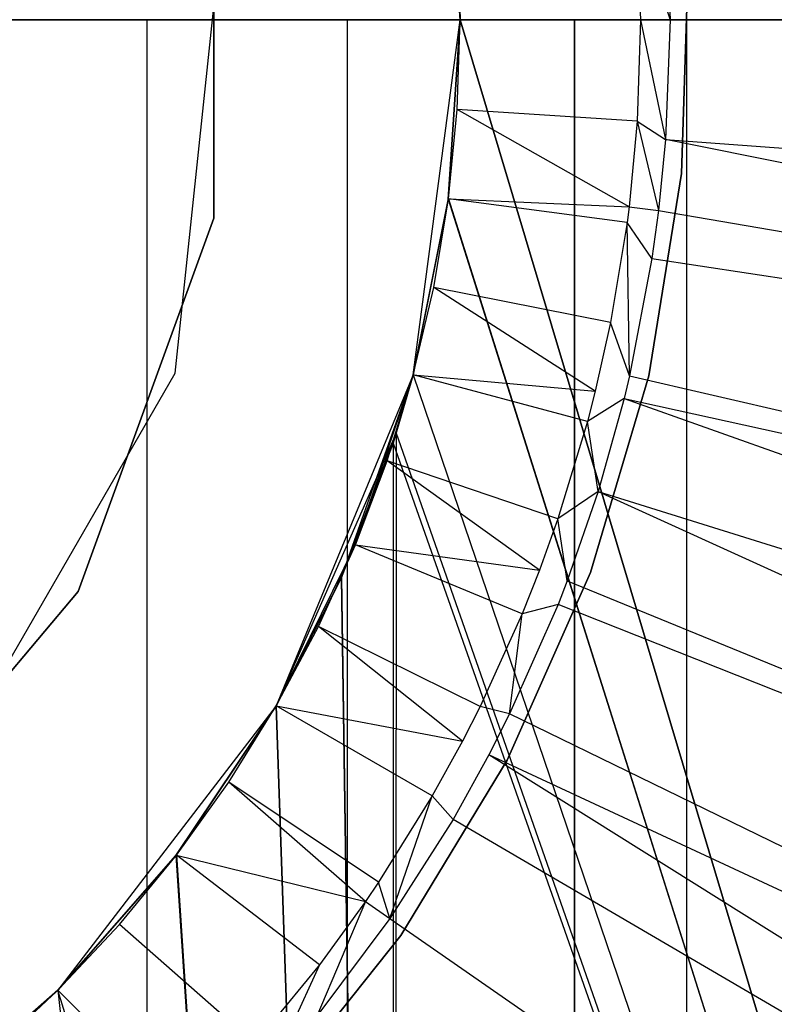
# Model space of a CAD drawing. Extents: x 0.1 to 20.1, y -10 to 10.
# Tile 53 of 127: x 10.304 to 10.469, y -0.215 to 0. Entities that reach past the tile are written whole.
import ezdxf

# ---------------------------------------------------------------- set-up
doc = ezdxf.new("R2010")
doc.units = 0
doc.header["$LTSCALE"] = 2.54
doc.layers.get('0').update_dxf_attribs({"linetype": 'CONTINUOUS'})

# ---------------------------------------------------------------- blocks, each defined once
blk = doc.blocks.new('DROPS_COLOR_E_STL')
at = {"color": 0}
for p, q in [((10.3462, -0.04341, 14.14962), (10.3462, 0.04341, 14.14962)), ((10.3462, 0.04341, 31.41992), (10.3462, -0.04341, 31.41992)), ((10.3462, -0.04341, 14.14962), (10.3462, 0.04341, 14.14962)), ((10.3462, 0.04341, 31.41992), (10.3462, -0.04341, 31.41992)), ((10.4, 0, 14.06615), (10.39743, 0.03916, 14.06615)), ((10.4, 0, 14.06615), (10.39743, 0.03916, 14.06615)), ((10.33776, -0.07725, 165.94962), (10.34863, 0.02613, 165.94962)), ((10.33776, -0.07725, 47.60336), (10.34863, 0.02613, 47.60336)), ((10.33776, -0.07725, 165.94962), (10.34863, 0.02613, 165.94962)), ((10.33776, -0.07725, 47.60336), (10.34863, 0.02613, 47.60336)), ((10.4449, 0.02616, 15.46608), (10.44589, 0, 15.46608)), ((10.4449, 0.02616, 15.46608), (10.44589, 0, 15.46608)), ((10.43867, 0.0222, 15.46723), (10.44589, 0, 15.46608)), ((10.43867, 0.0222, 15.46723), (10.44589, 0, 15.46608)), ((10.43867, 0.0222, 15.46723), (10.43939, 0, 15.46723)), ((10.43867, 0.0222, 15.46723), (10.43939, 0, 15.46723)), ((10.4, 0, 15.43964), (10.39936, 0.01962, 15.43964)), ((10.39936, 0.01962, 15.43964), (10.4, 0, 14.06615)), ((10.39936, 0.01962, 15.43964), (10.4, 0, 14.06615)), ((10.4, 0, 15.43964), (10.39936, 0.01962, 15.43964)), ((10.44982, 0.01122, 29.5168), (10.44838, -0.03361, 29.5168)), ((10.44838, -0.03361, 26.5168), (10.44982, 0.01122, 26.5168)), ((10.44838, -0.03361, 26.5168), (10.44982, 0.01122, 26.5168)), ((10.44982, 0.01122, 29.5168), (10.44838, -0.03361, 29.5168)), ((10.44982, 0.01122, 18.47915), (10.44838, -0.03361, 18.47915)), ((10.44838, -0.03361, 15.47915), (10.44982, 0.01122, 15.47915)), ((10.44838, -0.03361, 15.47915), (10.44982, 0.01122, 15.47915)), ((10.44982, 0.01122, 18.47915), (10.44838, -0.03361, 18.47915)), ((10.33157, 0, 46.03017), (10.1, 0, 46.04839)), ((10.1, 0, 33.08781), (10.33157, 0, 33.10603)), ((10.1, 0, 33.08781), (10.33157, 0, 33.10603)), ((10.33157, 0, 46.03017), (10.1, 0, 46.04839)), ((10.3753, 0, 32.30055), (10.19632, 0, 32.0764)), ((10.19632, 0, 47.0598), (10.3753, 0, 46.83565)), ((10.19632, 0, 47.0598), (10.3753, 0, 46.83565)), ((10.3753, 0, 32.30055), (10.19632, 0, 32.0764)), ((10.55744, 0, 45.97594), (10.33157, 0, 46.03017)), ((10.33157, 0, 33.10603), (10.55744, 0, 33.16026)), ((10.33157, 0, 33.10603), (10.55744, 0, 33.16026)), ((10.33157, 0, 33.10603), (10.33157, -0.8, 33.10603)), ((10.33157, 0, 33.10603), (10.33157, -0.8, 33.10603)), ((10.33157, 0, 46.03017), (10.33157, -0.8, 46.03017)), ((10.33157, 0, 46.03017), (10.33157, -0.8, 46.03017)), ((10.55744, 0, 45.97594), (10.33157, 0, 46.03017)), ((10.58078, 0, 32.50067), (10.3753, 0, 32.30055)), ((10.3753, 0, 46.83565), (10.58078, 0, 46.63553)), ((10.3753, 0, 46.83565), (10.58078, 0, 46.63553)), ((10.3753, 0, 46.83565), (10.3753, -0.4, 46.83565)), ((10.3753, 0, 46.83565), (10.3753, -0.4, 46.83565)), ((10.3753, 0, 32.30055), (10.3753, -0.4, 32.30055)), ((10.3753, 0, 32.30055), (10.3753, -0.4, 32.30055)), ((10.58078, 0, 32.50067), (10.3753, 0, 32.30055)), ((10.38978, -0.07765, 26.48179), (10.4, 0, 18.50357)), ((10.38978, -0.07765, 26.48179), (10.4, 0, 18.50357)), ((10.4, 0, 26.48104), (10.39742, -0.03927, 26.48123)), ((10.39742, -0.03927, 26.48123), (10.4, 0, 18.50357)), ((10.39742, -0.03927, 26.48123), (10.4, 0, 18.50357)), ((10.4, 0, 26.48104), (10.39742, -0.03927, 26.48123)), ((10.39745, -0.039, 18.50338), (10.4, 0, 18.50357)), ((10.39745, -0.039, 18.50338), (10.4, 0, 18.50357)), ((10.66926, -0.9, 26.45159), (10.4, 0, 26.48104)), ((10.4, 0, 18.50357), (10.66926, -0.9, 18.53302)), ((10.66926, -0.9, 26.45159), (10.4, 0, 26.48104)), ((10.4, 0, 18.50357), (10.66926, -0.9, 18.53302)), ((10.44947, 0, 48.61424), (10.425, 0, 48.91073)), ((10.425, 0, 48.91073), (10.425, 0, 49.55753)), ((10.425, 0, 49.55753), (10.53578, 0, 49.54907)), ((10.53578, 0, 29.58712), (10.425, 0, 29.57867)), ((10.425, 0, 29.57867), (10.425, 0, 30.22547)), ((10.425, 0, 30.22547), (10.44947, 0, 30.52196)), ((10.53578, 0, 29.58712), (10.425, 0, 29.57867)), ((10.425, -0.4, 29.57867), (10.425, 0, 29.57867)), ((10.425, 0, 49.55753), (10.425, -0.4, 49.55753)), ((10.425, 0, 49.55753), (10.53578, 0, 49.54907)), ((10.425, -0.4, 30.22547), (10.425, 0, 30.22547)), ((10.425, 0, 29.57867), (10.425, 0, 30.22547)), ((10.425, -0.4, 29.57867), (10.425, 0, 29.57867)), ((10.425, 0, 48.91073), (10.425, -0.4, 48.91073)), ((10.425, 0, 49.55753), (10.425, -0.4, 49.55753)), ((10.425, 0, 48.91073), (10.425, 0, 49.55753)), ((10.425, 0, 30.22547), (10.44947, 0, 30.52196)), ((10.425, -0.4, 30.22547), (10.425, 0, 30.22547)), ((10.44947, 0, 48.61424), (10.425, 0, 48.91073)), ((10.425, 0, 48.91073), (10.425, -0.4, 48.91073)), ((10.51205, 0, 48.3234), (10.44947, 0, 48.61424)), ((10.44947, 0, 30.52196), (10.51205, 0, 30.8128)), ((10.44947, 0, 30.52196), (10.51205, 0, 30.8128)), ((10.44947, 0, 30.52196), (10.44947, -0.4, 30.52196)), ((10.44947, 0, 30.52196), (10.44947, -0.4, 30.52196)), ((10.44947, 0, 48.61424), (10.44947, -0.4, 48.61424)), ((10.51205, 0, 48.3234), (10.44947, 0, 48.61424)), ((10.44947, 0, 48.61424), (10.44947, -0.4, 48.61424)), ((10.39743, -0.03916, 14.06615), (10.4, 0, 14.06615)), ((10.39743, -0.03916, 14.06615), (10.4, 0, 14.06615)), ((10.39936, -0.01962, 15.43964), (10.4, 0, 14.06615)), ((10.39936, -0.01962, 15.43964), (10.4, 0, 15.43964)), ((10.39936, -0.01962, 15.43964), (10.4, 0, 14.06615)), ((10.39936, -0.01962, 15.43964), (10.4, 0, 15.43964)), ((10.4, 0, 15.43964), (10.4, 0, 14.06615)), ((10.4, 0, 15.43964), (10.4, 0, 14.06615)), ((10.43939, 0, 15.46723), (10.4, 0, 15.43964)), ((10.43939, 0, 15.46723), (10.4, 0, 15.43964)), ((10.43939, 0, 15.46723), (10.43867, -0.0222, 15.46723)), ((10.43939, 0, 15.46723), (10.43867, -0.0222, 15.46723)), ((10.43939, 0, 15.46723), (10.44589, 0, 15.46608)), ((10.43939, 0, 15.46723), (10.44589, 0, 15.46608)), ((10.43939, 0, 15.46723), (10.4449, -0.02616, 15.46608)), ((10.43939, 0, 15.46723), (10.4449, -0.02616, 15.46608)), ((10.44589, 0, 15.46608), (10.4449, -0.02616, 15.46608)), ((10.44589, 0, 15.46608), (10.4449, -0.02616, 15.46608)), ((10.44589, 0, 15.46608), (10.985, 0, 14.69615)), ((10.44589, 0, 15.46608), (10.985, 0, 14.69615)), ((10.39743, -0.03916, 14.06615), (10.39936, -0.01962, 15.43964)), ((10.39743, -0.03916, 15.43964), (10.39936, -0.01962, 15.43964)), ((10.39743, -0.03916, 14.06615), (10.39936, -0.01962, 15.43964)), ((10.39743, -0.03916, 15.43964), (10.39936, -0.01962, 15.43964)), ((10.43692, -0.04091, 15.46723), (10.39936, -0.01962, 15.43964)), ((10.43692, -0.04091, 15.46723), (10.39936, -0.01962, 15.43964)), ((10.43867, -0.0222, 15.46723), (10.39936, -0.01962, 15.43964)), ((10.43867, -0.0222, 15.46723), (10.39936, -0.01962, 15.43964)), ((10.43867, -0.0222, 15.46723), (10.43692, -0.04091, 15.46723)), ((10.43867, -0.0222, 15.46723), (10.43692, -0.04091, 15.46723)), ((10.43867, -0.0222, 15.46723), (10.4449, -0.02616, 15.46608)), ((10.43867, -0.0222, 15.46723), (10.44336, -0.04169, 15.46608)), ((10.4449, -0.02616, 15.46608), (10.44336, -0.04169, 15.46608)), ((10.97488, -0.13348, 14.69615), (10.4449, -0.02616, 15.46608)), ((10.4449, -0.02616, 15.46608), (10.98247, -0.06693, 14.69615)), ((10.4449, -0.02616, 15.46608), (10.98247, -0.06693, 14.69615)), ((10.97488, -0.13348, 14.69615), (10.4449, -0.02616, 15.46608)), ((10.44838, -0.03361, 29.5168), (10.44122, -0.07788, 29.5168)), ((10.44122, -0.07788, 26.5168), (10.44838, -0.03361, 26.5168)), ((10.44122, -0.07788, 26.5168), (10.44838, -0.03361, 26.5168)), ((10.44838, -0.03361, 29.5168), (10.44122, -0.07788, 29.5168)), ((10.44838, -0.03361, 18.47915), (10.44122, -0.07788, 18.47915)), ((10.44122, -0.07788, 15.47915), (10.44838, -0.03361, 15.47915)), ((10.44122, -0.07788, 15.47915), (10.44838, -0.03361, 15.47915)), ((10.44838, -0.03361, 18.47915), (10.44122, -0.07788, 18.47915)), ((10.44838, -0.03361, 26.5168), (10.44838, -0.03361, 29.5168)), ((10.44838, -0.03361, 26.5168), (10.44838, -0.03361, 29.5168)), ((10.44838, -0.03361, 15.47915), (10.44838, -0.03361, 18.47915)), ((10.44838, -0.03361, 15.47915), (10.44838, -0.03361, 18.47915)), ((10.38978, -0.07765, 18.50281), (10.39745, -0.039, 18.50338)), ((10.38978, -0.07765, 26.48179), (10.39745, -0.039, 18.50338)), ((10.38978, -0.07765, 18.50281), (10.39745, -0.039, 18.50338)), ((10.38978, -0.07765, 26.48179), (10.39745, -0.039, 18.50338)), ((10.38978, -0.07765, 14.06615), (10.39743, -0.03916, 14.06615)), ((10.38978, -0.07765, 14.06615), (10.39743, -0.03916, 14.06615)), ((10.39742, -0.03927, 26.48123), (10.38978, -0.07765, 26.48179)), ((10.39742, -0.03927, 26.48123), (10.38978, -0.07765, 26.48179)), ((10.39424, -0.05853, 15.43964), (10.39743, -0.03916, 14.06615)), ((10.39424, -0.05853, 15.43964), (10.39743, -0.03916, 14.06615)), ((10.39424, -0.05853, 15.43964), (10.39743, -0.03916, 15.43964)), ((10.39424, -0.05853, 15.43964), (10.39743, -0.03916, 15.43964)), ((10.39742, -0.03927, 26.48123), (10.66926, -0.9, 26.45159)), ((10.39742, -0.03927, 26.48123), (10.66926, -0.9, 26.45159)), ((10.39743, -0.03916, 15.43964), (10.39743, -0.03916, 14.06615)), ((10.39743, -0.03916, 15.43964), (10.39743, -0.03916, 14.06615)), ((10.39743, -0.03916, 15.43964), (10.43692, -0.04091, 15.46723)), ((10.43649, -0.0443, 15.46723), (10.39743, -0.03916, 15.43964)), ((10.43649, -0.0443, 15.46723), (10.39743, -0.03916, 15.43964)), ((10.39743, -0.03916, 15.43964), (10.43692, -0.04091, 15.46723)), ((10.66926, -0.9, 18.53302), (10.39745, -0.039, 18.50338)), ((10.66926, -0.9, 18.53302), (10.39745, -0.039, 18.50338)), ((10.43692, -0.04091, 15.46723), (10.43649, -0.0443, 15.46723)), ((10.43692, -0.04091, 15.46723), (10.44336, -0.04169, 15.46608)), ((10.44336, -0.04169, 15.46608), (10.44193, -0.05217, 15.46608)), ((10.44336, -0.04169, 15.46608), (10.97488, -0.13348, 14.69615)), ((10.44336, -0.04169, 15.46608), (10.97488, -0.13348, 14.69615)), ((10.31651, -0.125, 14.14962), (10.3462, -0.04341, 14.14962)), ((10.3462, -0.04341, 31.41992), (10.31651, -0.125, 31.41992)), ((10.31651, -0.125, 14.14962), (10.3462, -0.04341, 14.14962)), ((10.3462, -0.04341, 31.41992), (10.31651, -0.125, 31.41992)), ((10.3462, -0.04341, 14.14962), (10.3462, -0.04341, 31.41992)), ((10.3462, -0.04341, 14.14962), (10.3462, -0.04341, 31.41992)), ((10.43649, -0.0443, 15.46723), (10.43287, -0.06621, 15.46723)), ((10.43649, -0.0443, 15.46723), (10.43287, -0.06621, 15.46723)), ((10.437, -0.07788, 15.46608), (10.43649, -0.0443, 15.46723)), ((10.437, -0.07788, 15.46608), (10.43649, -0.0443, 15.46723)), ((10.44193, -0.05217, 15.46608), (10.43649, -0.0443, 15.46723)), ((10.44193, -0.05217, 15.46608), (10.437, -0.07788, 15.46608)), ((10.44193, -0.05217, 15.46608), (10.437, -0.07788, 15.46608)), ((10.44193, -0.05217, 15.46608), (10.97488, -0.13348, 14.69615)), ((10.44193, -0.05217, 15.46608), (10.97488, -0.13348, 14.69615)), ((10.38978, -0.07765, 14.06615), (10.39424, -0.05853, 15.43964)), ((10.38978, -0.07765, 15.43964), (10.39424, -0.05853, 15.43964)), ((10.38978, -0.07765, 14.06615), (10.39424, -0.05853, 15.43964)), ((10.38978, -0.07765, 15.43964), (10.39424, -0.05853, 15.43964)), ((10.42953, -0.08122, 15.46723), (10.39424, -0.05853, 15.43964)), ((10.42953, -0.08122, 15.46723), (10.39424, -0.05853, 15.43964)), ((10.43287, -0.06621, 15.46723), (10.39424, -0.05853, 15.43964)), ((10.43287, -0.06621, 15.46723), (10.39424, -0.05853, 15.43964)), ((10.43287, -0.06621, 15.46723), (10.42953, -0.08122, 15.46723)), ((10.437, -0.07788, 15.46608), (10.43287, -0.06621, 15.46723)), ((10.28579, -0.16728, 165.94962), (10.33776, -0.07725, 165.94962)), ((10.28579, -0.16728, 47.60336), (10.33776, -0.07725, 47.60336)), ((10.28579, -0.16728, 165.94962), (10.33776, -0.07725, 165.94962)), ((10.28579, -0.16728, 47.60336), (10.33776, -0.07725, 47.60336)), ((10.33776, -0.07725, 47.60336), (10.33776, -0.07725, 165.94962)), ((10.33776, -0.07725, 47.60336), (10.33776, -0.07725, 165.94962)), ((10.38978, -0.07765, 18.50281), (10.35981, -0.15, 26.48386)), ((10.38978, -0.07765, 18.50281), (10.35981, -0.15, 26.48386)), ((10.37403, -0.12208, 26.4829), (10.38978, -0.07765, 18.50281)), ((10.37403, -0.12208, 26.4829), (10.38978, -0.07765, 18.50281)), ((10.37716, -0.11481, 14.06615), (10.38978, -0.07765, 14.06615)), ((10.37716, -0.11481, 14.06615), (10.38978, -0.07765, 14.06615)), ((10.38408, -0.09643, 15.43964), (10.38978, -0.07765, 14.06615)), ((10.38408, -0.09643, 15.43964), (10.38978, -0.07765, 14.06615)), ((10.38408, -0.09643, 15.43964), (10.38978, -0.07765, 15.43964)), ((10.38408, -0.09643, 15.43964), (10.38978, -0.07765, 15.43964)), ((10.38978, -0.07765, 26.48179), (10.38536, -0.09258, 26.48211)), ((10.38536, -0.09258, 26.48211), (10.38978, -0.07765, 18.50281)), ((10.38536, -0.09258, 26.48211), (10.38978, -0.07765, 18.50281)), ((10.38978, -0.07765, 26.48179), (10.38536, -0.09258, 26.48211)), ((10.38606, -0.09039, 18.50254), (10.38978, -0.07765, 18.50281)), ((10.38606, -0.09039, 18.50254), (10.38978, -0.07765, 18.50281)), ((10.38978, -0.07765, 15.43964), (10.38978, -0.07765, 14.06615)), ((10.38978, -0.07765, 15.43964), (10.38978, -0.07765, 14.06615)), ((10.38978, -0.07765, 15.43964), (10.42953, -0.08122, 15.46723)), ((10.42783, -0.08784, 15.46723), (10.38978, -0.07765, 15.43964)), ((10.42783, -0.08784, 15.46723), (10.38978, -0.07765, 15.43964)), ((10.38978, -0.07765, 15.43964), (10.42953, -0.08122, 15.46723)), ((10.38978, -0.07765, 26.48179), (10.66926, -0.9, 26.45159)), ((10.38978, -0.07765, 26.48179), (10.66926, -0.9, 26.45159)), ((10.38978, -0.07765, 18.50281), (10.66926, -0.9, 18.53302)), ((10.38978, -0.07765, 18.50281), (10.66926, -0.9, 18.53302)), ((10.38978, -0.07765, 26.48179), (10.38978, -0.07765, 18.50281)), ((10.38978, -0.07765, 26.48179), (10.38978, -0.07765, 18.50281)), ((10.44122, -0.07788, 29.5168), (10.42846, -0.12088, 29.5168)), ((10.42846, -0.12088, 26.5168), (10.44122, -0.07788, 26.5168)), ((10.42846, -0.12088, 26.5168), (10.44122, -0.07788, 26.5168)), ((10.44122, -0.07788, 29.5168), (10.42846, -0.12088, 29.5168)), ((10.44122, -0.07788, 18.47915), (10.42846, -0.12088, 18.47915)), ((10.42846, -0.12088, 15.47915), (10.44122, -0.07788, 15.47915)), ((10.42846, -0.12088, 15.47915), (10.44122, -0.07788, 15.47915)), ((10.44122, -0.07788, 18.47915), (10.42846, -0.12088, 18.47915)), ((10.437, -0.07788, 15.46608), (10.43584, -0.08278, 15.46608)), ((10.437, -0.07788, 15.46608), (10.96227, -0.19926, 14.69615)), ((10.437, -0.07788, 15.46608), (10.96227, -0.19926, 14.69615)), ((10.44122, -0.07788, 26.5168), (10.44122, -0.07788, 29.5168)), ((10.44122, -0.07788, 26.5168), (10.44122, -0.07788, 29.5168)), ((10.44122, -0.07788, 15.47915), (10.44122, -0.07788, 18.47915)), ((10.44122, -0.07788, 15.47915), (10.44122, -0.07788, 18.47915)), ((10.42953, -0.08122, 15.46723), (10.42783, -0.08784, 15.46723)), ((10.43584, -0.08278, 15.46608), (10.42783, -0.08784, 15.46723)), ((10.43584, -0.08278, 15.46608), (10.43015, -0.10314, 15.46608)), ((10.43584, -0.08278, 15.46608), (10.43015, -0.10314, 15.46608)), ((10.43584, -0.08278, 15.46608), (10.96227, -0.19926, 14.69615)), ((10.43584, -0.08278, 15.46608), (10.96227, -0.19926, 14.69615)), ((10.43584, -0.08278, 15.46608), (10.94474, -0.26391, 14.69615)), ((10.43584, -0.08278, 15.46608), (10.94474, -0.26391, 14.69615)), ((10.42783, -0.08784, 15.46723), (10.42138, -0.10909, 15.46723)), ((10.42783, -0.08784, 15.46723), (10.42138, -0.10909, 15.46723)), ((10.43015, -0.10314, 15.46608), (10.42783, -0.08784, 15.46723)), ((10.43015, -0.10314, 15.46608), (10.42783, -0.08784, 15.46723)), ((10.38606, -0.09039, 18.50254), (10.35981, -0.15, 26.48386)), ((10.38606, -0.09039, 18.50254), (10.35981, -0.15, 26.48386)), ((10.37411, -0.12192, 18.5017), (10.38606, -0.09039, 18.50254)), ((10.37411, -0.12192, 18.5017), (10.38606, -0.09039, 18.50254)), ((10.38606, -0.09039, 18.50254), (10.38536, -0.9, 18.50249)), ((10.38606, -0.09039, 18.50254), (10.38536, -0.9, 18.50249)), ((10.38606, -0.09039, 18.50254), (10.66926, -0.9, 18.53302)), ((10.38606, -0.09039, 18.50254), (10.66926, -0.9, 18.53302)), ((10.38536, -0.09258, 26.48211), (10.37403, -0.12208, 26.4829)), ((10.38536, -0.09258, 26.48211), (10.37403, -0.12208, 26.4829)), ((10.38536, -0.09258, 26.48211), (10.66926, -0.9, 26.45159)), ((10.38536, -0.09258, 26.48211), (10.66926, -0.9, 26.45159)), ((10.38536, -0.09258, 26.48211), (10.38536, -0.9, 26.48211)), ((10.38536, -0.09258, 26.48211), (10.38536, -0.9, 26.48211)), ((10.37716, -0.11481, 14.06615), (10.38408, -0.09643, 15.43964)), ((10.37716, -0.11481, 15.43964), (10.38408, -0.09643, 15.43964)), ((10.37716, -0.11481, 14.06615), (10.38408, -0.09643, 15.43964)), ((10.37716, -0.11481, 15.43964), (10.38408, -0.09643, 15.43964)), ((10.41734, -0.12035, 15.46723), (10.38408, -0.09643, 15.43964)), ((10.41734, -0.12035, 15.46723), (10.38408, -0.09643, 15.43964)), ((10.42138, -0.10909, 15.46723), (10.38408, -0.09643, 15.43964)), ((10.42138, -0.10909, 15.46723), (10.38408, -0.09643, 15.43964)), ((10.43015, -0.10314, 15.46608), (10.42138, -0.10909, 15.46723)), ((10.43015, -0.10314, 15.46608), (10.42138, -0.10909, 15.46723)), ((10.43015, -0.10314, 15.46608), (10.42341, -0.12265, 15.46608)), ((10.43015, -0.10314, 15.46608), (10.42341, -0.12265, 15.46608)), ((10.43015, -0.10314, 15.46608), (10.94474, -0.26391, 14.69615)), ((10.43015, -0.10314, 15.46608), (10.94474, -0.26391, 14.69615)), ((10.43015, -0.10314, 15.46608), (10.92236, -0.32704, 14.69615)), ((10.43015, -0.10314, 15.46608), (10.92236, -0.32704, 14.69615)), ((10.42138, -0.10909, 15.46723), (10.41734, -0.12035, 15.46723)), ((10.42341, -0.12265, 15.46608), (10.42138, -0.10909, 15.46723)), ((10.35981, -0.15, 14.06615), (10.37716, -0.11481, 14.06615)), ((10.35981, -0.15, 14.06615), (10.37716, -0.11481, 14.06615)), ((10.36906, -0.13269, 15.43964), (10.37716, -0.11481, 14.06615)), ((10.36906, -0.13269, 15.43964), (10.37716, -0.11481, 14.06615)), ((10.36906, -0.13269, 15.43964), (10.37716, -0.11481, 15.43964)), ((10.36906, -0.13269, 15.43964), (10.37716, -0.11481, 15.43964)), ((10.37716, -0.11481, 15.43964), (10.37716, -0.11481, 14.06615)), ((10.37716, -0.11481, 15.43964), (10.37716, -0.11481, 14.06615)), ((10.37716, -0.11481, 15.43964), (10.41734, -0.12035, 15.46723)), ((10.41356, -0.12988, 15.46723), (10.37716, -0.11481, 15.43964)), ((10.41356, -0.12988, 15.46723), (10.37716, -0.11481, 15.43964)), ((10.37716, -0.11481, 15.43964), (10.41734, -0.12035, 15.46723)), ((10.41734, -0.12035, 15.46723), (10.41356, -0.12988, 15.46723)), ((10.35981, -0.15, 18.50075), (10.37411, -0.12192, 18.5017)), ((10.35981, -0.15, 18.50075), (10.37411, -0.12192, 18.5017)), ((10.35981, -0.15, 26.48386), (10.37411, -0.12192, 18.5017)), ((10.35981, -0.15, 26.48386), (10.37411, -0.12192, 18.5017)), ((10.37403, -0.12208, 26.4829), (10.35981, -0.15, 26.48386)), ((10.37403, -0.12208, 26.4829), (10.35981, -0.15, 26.48386)), ((10.37403, -0.12208, 26.4829), (10.38536, -0.9, 26.48211)), ((10.37403, -0.12208, 26.4829), (10.38536, -0.9, 26.48211)), ((10.37411, -0.12192, 18.5017), (10.38536, -0.9, 18.50249)), ((10.37411, -0.12192, 18.5017), (10.38536, -0.9, 18.50249)), ((10.42846, -0.12088, 29.5168), (10.41031, -0.16189, 29.5168)), ((10.41031, -0.16189, 26.5168), (10.42846, -0.12088, 26.5168)), ((10.41031, -0.16189, 26.5168), (10.42846, -0.12088, 26.5168)), ((10.42846, -0.12088, 29.5168), (10.41031, -0.16189, 29.5168)), ((10.42846, -0.12088, 18.47915), (10.41031, -0.16189, 18.47915)), ((10.41031, -0.16189, 15.47915), (10.42846, -0.12088, 15.47915)), ((10.41031, -0.16189, 15.47915), (10.42846, -0.12088, 15.47915)), ((10.42846, -0.12088, 18.47915), (10.41031, -0.16189, 18.47915)), ((10.42341, -0.12265, 15.46608), (10.4214, -0.12782, 15.46608)), ((10.42341, -0.12265, 15.46608), (10.92236, -0.32704, 14.69615)), ((10.42341, -0.12265, 15.46608), (10.92236, -0.32704, 14.69615)), ((10.42846, -0.12088, 26.5168), (10.42846, -0.12088, 29.5168)), ((10.42846, -0.12088, 26.5168), (10.42846, -0.12088, 29.5168)), ((10.42846, -0.12088, 15.47915), (10.42846, -0.12088, 18.47915)), ((10.42846, -0.12088, 15.47915), (10.42846, -0.12088, 18.47915)), ((10.2607, -0.19151, 14.14962), (10.31651, -0.125, 14.14962)), ((10.31651, -0.125, 31.41992), (10.2607, -0.19151, 31.41992)), ((10.2607, -0.19151, 14.14962), (10.31651, -0.125, 14.14962)), ((10.31651, -0.125, 31.41992), (10.2607, -0.19151, 31.41992)), ((10.31651, -0.125, 14.14962), (10.31651, -0.125, 31.41992)), ((10.31651, -0.125, 14.14962), (10.31651, -0.125, 31.41992)), ((10.4214, -0.12782, 15.46608), (10.41082, -0.15176, 15.46608)), ((10.4214, -0.12782, 15.46608), (10.41082, -0.15176, 15.46608)), ((10.4214, -0.12782, 15.46608), (10.41356, -0.12988, 15.46723)), ((10.92236, -0.32704, 14.69615), (10.4214, -0.12782, 15.46608)), ((10.92236, -0.32704, 14.69615), (10.4214, -0.12782, 15.46608)), ((10.41356, -0.12988, 15.46723), (10.40439, -0.15011, 15.46723)), ((10.41356, -0.12988, 15.46723), (10.40439, -0.15011, 15.46723)), ((10.41082, -0.15176, 15.46608), (10.41356, -0.12988, 15.46723)), ((10.41082, -0.15176, 15.46608), (10.41356, -0.12988, 15.46723)), ((10.35981, -0.15, 14.06615), (10.36906, -0.13269, 15.43964)), ((10.35981, -0.15, 15.43964), (10.36906, -0.13269, 15.43964)), ((10.35981, -0.15, 14.06615), (10.36906, -0.13269, 15.43964)), ((10.35981, -0.15, 15.43964), (10.36906, -0.13269, 15.43964)), ((10.40052, -0.15772, 15.46723), (10.36906, -0.13269, 15.43964)), ((10.40052, -0.15772, 15.46723), (10.36906, -0.13269, 15.43964)), ((10.40439, -0.15011, 15.46723), (10.36906, -0.13269, 15.43964)), ((10.40439, -0.15011, 15.46723), (10.36906, -0.13269, 15.43964)), ((10.35981, -0.15, 18.50075), (10.31213, -0.21213, 26.48667)), ((10.35981, -0.15, 18.50075), (10.31213, -0.21213, 26.48667)), ((10.33791, -0.18275, 18.49938), (10.35981, -0.15, 18.50075)), ((10.33791, -0.18275, 18.49938), (10.35981, -0.15, 18.50075)), ((10.33801, -0.18263, 14.06615), (10.35981, -0.15, 14.06615)), ((10.33801, -0.18263, 14.06615), (10.35981, -0.15, 14.06615)), ((10.35981, -0.15, 26.48386), (10.33806, -0.18256, 26.48521)), ((10.35981, -0.15, 18.50075), (10.33806, -0.18256, 26.48521)), ((10.35981, -0.15, 26.48386), (10.33806, -0.18256, 26.48521)), ((10.35981, -0.15, 18.50075), (10.33806, -0.18256, 26.48521)), ((10.34944, -0.16667, 15.43964), (10.35981, -0.15, 14.06615)), ((10.34944, -0.16667, 15.43964), (10.35981, -0.15, 14.06615)), ((10.34944, -0.16667, 15.43964), (10.35981, -0.15, 15.43964)), ((10.34944, -0.16667, 15.43964), (10.35981, -0.15, 15.43964)), ((10.35981, -0.15, 15.43964), (10.35981, -0.15, 14.06615)), ((10.35981, -0.15, 15.43964), (10.35981, -0.15, 14.06615)), ((10.35981, -0.15, 15.43964), (10.40052, -0.15772, 15.46723)), ((10.39392, -0.1697, 15.46723), (10.35981, -0.15, 15.43964)), ((10.39392, -0.1697, 15.46723), (10.35981, -0.15, 15.43964)), ((10.35981, -0.15, 15.43964), (10.40052, -0.15772, 15.46723)), ((10.38536, -0.9, 26.48211), (10.35981, -0.15, 26.48386)), ((10.38536, -0.9, 26.48211), (10.35981, -0.15, 26.48386)), ((10.35981, -0.15, 18.50075), (10.38536, -0.9, 18.50249)), ((10.35981, -0.15, 18.50075), (10.38536, -0.9, 18.50249)), ((10.35981, -0.15, 18.50075), (10.35981, -0.15, 26.48386)), ((10.35981, -0.15, 18.50075), (10.35981, -0.15, 26.48386)), ((10.40439, -0.15011, 15.46723), (10.40052, -0.15772, 15.46723)), ((10.41082, -0.15176, 15.46608), (10.40439, -0.15011, 15.46723)), ((10.41082, -0.15176, 15.46608), (10.40627, -0.16074, 15.46608)), ((10.89527, -0.38829, 14.69615), (10.41082, -0.15176, 15.46608)), ((10.89527, -0.38829, 14.69615), (10.41082, -0.15176, 15.46608)), ((10.40052, -0.15772, 15.46723), (10.39392, -0.1697, 15.46723)), ((10.40627, -0.16074, 15.46608), (10.39845, -0.17483, 15.46608)), ((10.86363, -0.44733, 14.69615), (10.40627, -0.16074, 15.46608)), ((10.86363, -0.44733, 14.69615), (10.40627, -0.16074, 15.46608)), ((10.89527, -0.38829, 14.69615), (10.40627, -0.16074, 15.46608)), ((10.89527, -0.38829, 14.69615), (10.40627, -0.16074, 15.46608)), ((10.41031, -0.16189, 29.5168), (10.38706, -0.20024, 29.5168)), ((10.38706, -0.20024, 26.5168), (10.41031, -0.16189, 26.5168)), ((10.38706, -0.20024, 26.5168), (10.41031, -0.16189, 26.5168)), ((10.41031, -0.16189, 29.5168), (10.38706, -0.20024, 29.5168)), ((10.41031, -0.16189, 18.47915), (10.38706, -0.20024, 18.47915)), ((10.38706, -0.20024, 15.47915), (10.41031, -0.16189, 15.47915)), ((10.38706, -0.20024, 15.47915), (10.41031, -0.16189, 15.47915)), ((10.41031, -0.16189, 18.47915), (10.38706, -0.20024, 18.47915)), ((10.41031, -0.16189, 26.5168), (10.41031, -0.16189, 29.5168)), ((10.41031, -0.16189, 26.5168), (10.41031, -0.16189, 29.5168)), ((10.41031, -0.16189, 15.47915), (10.41031, -0.16189, 18.47915)), ((10.41031, -0.16189, 15.47915), (10.41031, -0.16189, 18.47915)), ((10.33801, -0.18263, 14.06615), (10.34944, -0.16667, 15.43964)), ((10.33801, -0.18263, 15.43964), (10.34944, -0.16667, 15.43964)), ((10.33801, -0.18263, 14.06615), (10.34944, -0.16667, 15.43964)), ((10.33801, -0.18263, 15.43964), (10.34944, -0.16667, 15.43964)), ((10.37931, -0.1928, 15.46723), (10.34944, -0.16667, 15.43964)), ((10.37931, -0.1928, 15.46723), (10.34944, -0.16667, 15.43964)), ((10.38219, -0.18856, 15.46723), (10.34944, -0.16667, 15.43964)), ((10.38219, -0.18856, 15.46723), (10.34944, -0.16667, 15.43964)), ((10.39392, -0.1697, 15.46723), (10.38219, -0.18856, 15.46723)), ((10.39392, -0.1697, 15.46723), (10.38219, -0.18856, 15.46723)), ((10.38466, -0.19649, 15.46608), (10.39392, -0.1697, 15.46723)), ((10.38466, -0.19649, 15.46608), (10.39392, -0.1697, 15.46723)), ((10.39845, -0.17483, 15.46608), (10.39392, -0.1697, 15.46723)), ((10.39845, -0.17483, 15.46608), (10.38466, -0.19649, 15.46608)), ((10.39845, -0.17483, 15.46608), (10.38466, -0.19649, 15.46608)), ((10.86363, -0.44733, 14.69615), (10.39845, -0.17483, 15.46608)), ((10.86363, -0.44733, 14.69615), (10.39845, -0.17483, 15.46608)), ((10.33806, -0.18256, 26.48521), (10.31213, -0.21213, 26.48667)), ((10.33806, -0.18256, 26.48521), (10.31213, -0.21213, 26.48667)), ((10.31213, -0.21213, 14.06615), (10.33801, -0.18263, 14.06615)), ((10.31213, -0.21213, 14.06615), (10.33801, -0.18263, 14.06615)), ((10.31213, -0.21213, 18.49793), (10.33791, -0.18275, 18.49938)), ((10.33791, -0.18275, 18.49938), (10.31213, -0.21213, 26.48667)), ((10.33791, -0.18275, 18.49938), (10.31213, -0.21213, 26.48667)), ((10.31213, -0.21213, 18.49793), (10.33791, -0.18275, 18.49938)), ((10.32555, -0.1978, 15.43964), (10.33801, -0.18263, 14.06615)), ((10.32555, -0.1978, 15.43964), (10.33801, -0.18263, 14.06615)), ((10.32555, -0.1978, 15.43964), (10.33801, -0.18263, 15.43964)), ((10.32555, -0.1978, 15.43964), (10.33801, -0.18263, 15.43964)), ((10.33791, -0.18275, 18.49938), (10.38536, -0.9, 18.50249)), ((10.33791, -0.18275, 18.49938), (10.38536, -0.9, 18.50249)), ((10.33801, -0.18263, 15.43964), (10.33801, -0.18263, 14.06615)), ((10.33801, -0.18263, 15.43964), (10.33801, -0.18263, 14.06615)), ((10.33801, -0.18263, 15.43964), (10.37931, -0.1928, 15.46723)), ((10.36926, -0.20661, 15.46723), (10.33801, -0.18263, 15.43964)), ((10.36926, -0.20661, 15.46723), (10.33801, -0.18263, 15.43964)), ((10.33801, -0.18263, 15.43964), (10.37931, -0.1928, 15.46723)), ((10.33806, -0.18256, 26.48521), (10.38536, -0.9, 26.48211)), ((10.33806, -0.18256, 26.48521), (10.38536, -0.9, 26.48211)), ((10.38219, -0.18856, 15.46723), (10.37931, -0.1928, 15.46723)), ((10.38466, -0.19649, 15.46608), (10.38219, -0.18856, 15.46723)), ((10.37931, -0.1928, 15.46723), (10.36867, -0.21784, 15.46608)), ((10.37931, -0.1928, 15.46723), (10.36926, -0.20661, 15.46723)), ((10.37931, -0.1928, 15.46723), (10.38466, -0.19649, 15.46608)), ((10.31213, -0.21213, 14.06615), (10.32555, -0.1978, 15.43964)), ((10.31213, -0.21213, 15.43964), (10.32555, -0.1978, 15.43964)), ((10.31213, -0.21213, 14.06615), (10.32555, -0.1978, 15.43964)), ((10.31213, -0.21213, 15.43964), (10.32555, -0.1978, 15.43964)), ((10.35517, -0.22378, 15.46723), (10.32555, -0.1978, 15.43964)), ((10.35517, -0.22378, 15.46723), (10.32555, -0.1978, 15.43964)), ((10.38466, -0.19649, 15.46608), (10.36867, -0.21784, 15.46608)), ((10.38466, -0.19649, 15.46608), (10.36867, -0.21784, 15.46608)), ((10.38466, -0.19649, 15.46608), (10.82761, -0.5038, 14.69615)), ((10.38466, -0.19649, 15.46608), (10.82761, -0.5038, 14.69615)), ((10.38706, -0.20024, 29.5168), (10.3591, -0.23531, 29.5168)), ((10.3591, -0.23531, 26.5168), (10.38706, -0.20024, 26.5168)), ((10.3591, -0.23531, 26.5168), (10.38706, -0.20024, 26.5168)), ((10.38706, -0.20024, 29.5168), (10.3591, -0.23531, 29.5168)), ((10.38706, -0.20024, 18.47915), (10.3591, -0.23531, 18.47915)), ((10.3591, -0.23531, 15.47915), (10.38706, -0.20024, 15.47915)), ((10.3591, -0.23531, 15.47915), (10.38706, -0.20024, 15.47915)), ((10.38706, -0.20024, 18.47915), (10.3591, -0.23531, 18.47915)), ((10.38706, -0.20024, 26.5168), (10.38706, -0.20024, 29.5168)), ((10.38706, -0.20024, 26.5168), (10.38706, -0.20024, 29.5168)), ((10.38706, -0.20024, 15.47915), (10.38706, -0.20024, 18.47915)), ((10.38706, -0.20024, 15.47915), (10.38706, -0.20024, 18.47915)), ((10.36926, -0.20661, 15.46723), (10.35517, -0.22378, 15.46723)), ((10.36926, -0.20661, 15.46723), (10.35517, -0.22378, 15.46723)), ((10.36926, -0.20661, 15.46723), (10.3589, -0.22936, 15.46608)), ((10.28258, -0.23805, 18.49647), (10.31213, -0.21213, 18.49793)), ((10.28258, -0.23805, 18.49647), (10.31213, -0.21213, 18.49793)), ((10.28263, -0.23801, 14.06615), (10.31213, -0.21213, 14.06615)), ((10.28263, -0.23801, 14.06615), (10.31213, -0.21213, 14.06615)), ((10.31213, -0.21213, 26.48667), (10.28275, -0.23791, 26.48813)), ((10.31213, -0.21213, 26.48667), (10.28275, -0.23791, 26.48813)), ((10.2978, -0.22555, 15.43964), (10.31213, -0.21213, 14.06615)), ((10.2978, -0.22555, 15.43964), (10.31213, -0.21213, 14.06615)), ((10.2978, -0.22555, 15.43964), (10.31213, -0.21213, 15.43964)), ((10.2978, -0.22555, 15.43964), (10.31213, -0.21213, 15.43964)), ((10.31213, -0.21213, 15.43964), (10.31213, -0.21213, 14.06615)), ((10.31213, -0.21213, 15.43964), (10.31213, -0.21213, 14.06615)), ((10.33999, -0.23999, 15.46723), (10.31213, -0.21213, 15.43964)), ((10.32506, -0.25404, 15.46723), (10.31213, -0.21213, 15.43964)), ((10.32506, -0.25404, 15.46723), (10.31213, -0.21213, 15.43964)), ((10.33999, -0.23999, 15.46723), (10.31213, -0.21213, 15.43964)), ((10.31213, -0.21213, 26.48667), (10.38536, -0.9, 26.48211)), ((10.31213, -0.21213, 26.48667), (10.38536, -0.9, 26.48211)), ((10.31213, -0.21213, 18.49793), (10.38536, -0.9, 18.50249)), ((10.31213, -0.21213, 18.49793), (10.38536, -0.9, 18.50249)), ((10.31213, -0.21213, 26.48667), (10.31213, -0.21213, 18.49793)), ((10.31213, -0.21213, 26.48667), (10.31213, -0.21213, 18.49793))]:
    blk.add_line(p, q, dxfattribs=at)

msp = doc.modelspace()

# ---------------------------------------------------------------- block references
at = {"color": 0}
msp.add_blockref('DROPS_COLOR_E_STL', (0, 0), dxfattribs=at)

doc.saveas('drawing.dxf')
